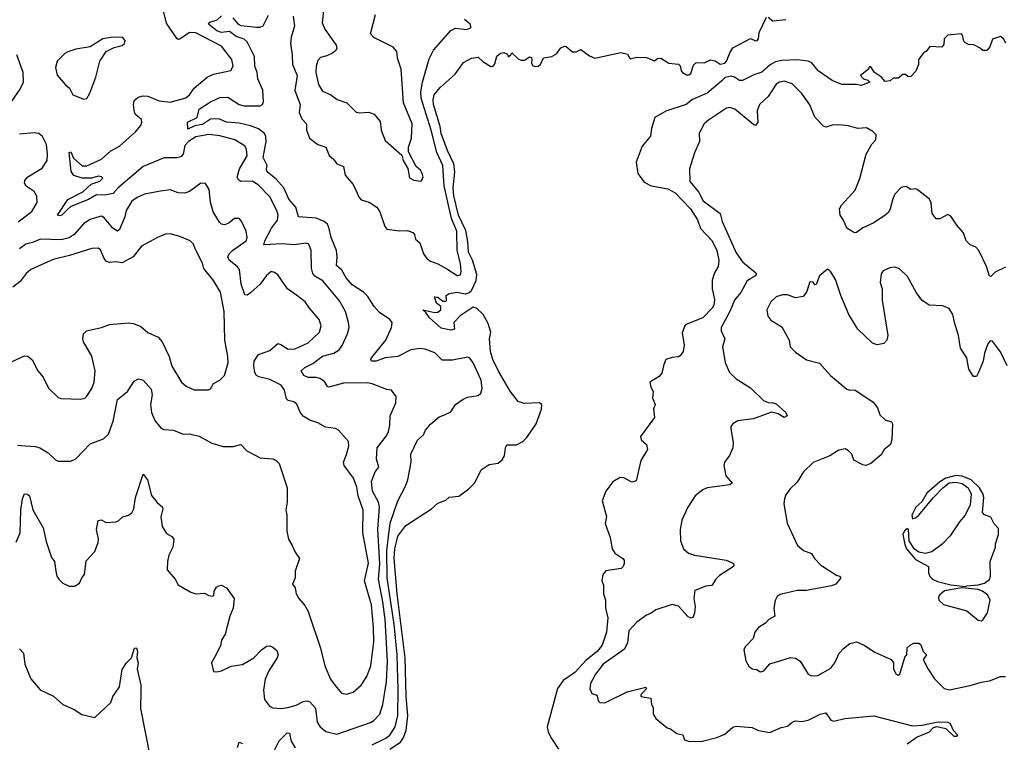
# Model space of a CAD drawing. Extents: x 2293878 to 2522763, y 823964 to 1006972.
# Tile 99 of 256: x 2327476 to 2333618, y 923069 to 927574. Entities that reach past the tile are written whole.
import ezdxf

# ---------------------------------------------------------------- set-up
doc = ezdxf.new("R2010")
doc.units = 0

msp = doc.modelspace()

# ---------------------------------------------------------------- linework, layer by layer
at = {"layer": '0CON20XD'}
for points in [[(2327454.3, 924315.7), (2327479.4, 924375), (2327482.9, 924515), (2327493.5, 924586.5), (2327505, 924617.5), (2327525, 924616), (2327535.7, 924605), (2327558.3, 924518.3), (2327622.9, 924405), (2327641.7, 924321.7), (2327675, 924220), (2327692.5, 924195), (2327700, 924135), (2327707.5, 924105), (2327720, 924085), (2327745, 924060), (2327785, 924042.5), (2327817, 924043), (2327849.3, 924060.7), (2327863.3, 924095), (2327878.8, 924115), (2327890.5, 924199.5), (2327945, 924257.5), (2327966, 924315), (2327967.5, 924335), (2327955.7, 924395), (2327965, 924452.5), (2327983.3, 924456.7), (2328015, 924440), (2328075, 924444), (2328095, 924452), (2328120, 924475), (2328155, 924484.3), (2328175, 924499.2), (2328188.2, 924525), (2328198.5, 924595), (2328245, 924740), (2328271.9, 924705), (2328297.3, 924607.3), (2328333.4, 924563.4), (2328366.2, 924535), (2328368.8, 924525), (2328356, 924475), (2328364, 924415), (2328390.7, 924370.7), (2328425, 924352.5), (2328436.7, 924335), (2328431.2, 924285), (2328406.2, 924235), (2328397, 924197), (2328396.2, 924145), (2328446.2, 924085), (2328465, 924050), (2328543.8, 924003.8), (2328575, 923994), (2328627.7, 923997.7), (2328655, 923983.8), (2328679.3, 923980.7), (2328685.9, 923984.1), (2328688.3, 924011.7), (2328703.3, 924035), (2328717.5, 924045), (2328735, 924047.5), (2328765, 924031.2), (2328812.5, 923965), (2328807.1, 923905), (2328787.1, 923855), (2328756.4, 923743.6), (2328734.2, 923705), (2328727.3, 923672.7), (2328705.9, 923624.1), (2328672.5, 923565), (2328685, 923510), (2328705, 923507.5), (2328735, 923514), (2328795, 923543.8), (2328865, 923554.4), (2328935.7, 923595), (2328985, 923646), (2329015, 923668), (2329035, 923670), (2329055, 923662), (2329080.3, 923640.3), (2329088, 923615), (2329082, 923595), (2329030, 923515), (2329007.5, 923462.5), (2328995.7, 923394.3), (2329002.5, 923335), (2329033.8, 923295), (2329055, 923283.8), (2329105, 923279.2), (2329147.5, 923285), (2329200.4, 923299.6), (2329245, 923323.4), (2329266.5, 923326.5), (2329285, 923321.5), (2329321.2, 923281.2), (2329332.2, 923195), (2329350, 923165), (2329385, 923136.7), (2329455, 923120.4), (2329665, 923191.5), (2329685.3, 923204.7), (2329721.8, 923245), (2329741.6, 923305), (2329762.9, 923445), (2329770.7, 923575), (2329755.5, 923835), (2329741.3, 923945), (2329713.3, 924085), (2329721.5, 924181.5), (2329708.8, 924395), (2329721.2, 924535), (2329713.5, 924565), (2329676.5, 924635), (2329669.6, 924695), (2329692.9, 924755), (2329715.7, 924785), (2329702.2, 924835), (2329705.3, 924904.7), (2329762.4, 924977.6), (2329776.2, 925005), (2329785.4, 925045), (2329787.1, 925105), (2329821.9, 925185), (2329824, 925225), (2329795, 925263.8), (2329765, 925268), (2329675, 925303.5), (2329645, 925309.1), (2329495, 925306.9), (2329405, 925282.5), (2329395, 925288), (2329377.6, 925317.6), (2329347.6, 925337.6), (2329325, 925343.8), (2329275, 925342.9), (2329247.5, 925355), (2329230.8, 925385), (2329254, 925406), (2329305, 925430.4), (2329365, 925475.4), (2329435.7, 925494.3), (2329467.9, 925515), (2329488.3, 925541.7), (2329520, 925615), (2329530, 925655), (2329527.5, 925685), (2329507.8, 925755), (2329471.3, 925821.3), (2329366.4, 925945), (2329317.5, 925975), (2329305, 925991.2), (2329295.6, 926025), (2329294.4, 926134.4), (2329278.8, 926175), (2329265, 926180.8), (2329185, 926169.6), (2329115, 926176.8), (2328999.2, 926169.2), (2329004.3, 926195), (2329046.7, 926273.3), (2329084.6, 926325), (2329088.5, 926355), (2329079.2, 926385), (2329035, 926468.6), (2328963.8, 926545), (2328925, 926567.1), (2328854.7, 926564.7), (2328842.6, 926572.6), (2328833, 926593), (2328846.4, 926643.6), (2328895.5, 926725), (2328891.4, 926765), (2328882.5, 926785), (2328816.7, 926825), (2328725, 926850.4), (2328655, 926858.3), (2328575, 926843.3), (2328528.8, 926815), (2328505, 926789.2), (2328494.8, 926735.2), (2328481.1, 926718.9), (2328456.7, 926713.3), (2328377.7, 926712.3), (2328245, 926659.1), (2328089.7, 926525), (2328059.2, 926490.8), (2328005, 926480.2), (2327955, 926481), (2327905, 926453.8), (2327795, 926409.6), (2327776.5, 926393.5), (2327739.2, 926355), (2327725, 926350.9), (2327711.2, 926355), (2327775, 926452.3), (2327869.9, 926500.1), (2327922.4, 926547.6), (2327975, 926566.7), (2327994.2, 926585), (2327986.7, 926595), (2327965, 926598), (2327924.3, 926585.7), (2327865, 926585.2), (2327813.4, 926603.4), (2327796.6, 926626.6), (2327785, 926746.7), (2327795, 926750), (2327810.7, 926710.7), (2327865, 926662.5), (2327895, 926662.9), (2327985, 926703.8), (2328043.5, 926756.5), (2328098.8, 926785), (2328198.1, 926875), (2328231.4, 926915), (2328237.5, 926935), (2328235, 926952.5), (2328200, 926980), (2328192, 926995), (2328185.8, 927045), (2328190, 927065), (2328200.7, 927079.3), (2328215, 927090.8), (2328245, 927098.6), (2328275, 927097.8), (2328305, 927085.5), (2328345, 927068.7), (2328415, 927060), (2328512.7, 927087.3), (2328535.6, 927105), (2328565, 927147.8), (2328645, 927216.2), (2328685, 927233.8), (2328792.3, 927257.7), (2328808, 927285), (2328799.2, 927325), (2328735, 927408.8), (2328575, 927491.8), (2328535, 927494.5), (2328475, 927452.5), (2328465, 927450), (2328455, 927456), (2328391.4, 927551.4), (2328368.6, 927645)], [(2329371.9, 927655), (2329362.9, 927555), (2329380, 927515), (2329450, 927415), (2329453.6, 927396.4), (2329447.3, 927382.7), (2329426.7, 927365), (2329392.5, 927347.5), (2329352, 927338), (2329335, 927320), (2329324.6, 927285), (2329323.8, 927245), (2329338.9, 927168.9), (2329365, 927128), (2329415.7, 927105.7), (2329456.4, 927076.4), (2329515.8, 927055.8), (2329575, 926996.7), (2329595, 926992.5), (2329653.6, 926996.4), (2329687.5, 926985), (2329725, 926940), (2329730.8, 926885), (2329755, 926820), (2329859.2, 926729.2), (2329867.5, 926695), (2329896.4, 926646.4), (2329907, 926587), (2329935, 926572.5), (2329975, 926567.5)], [(2329675, 923052.2), (2329760.5, 923095), (2329785, 923113.3), (2329818.1, 923165), (2329833.9, 923236.1), (2329837.1, 923402.9), (2329832.3, 923535), (2329830.4, 923615), (2329812.1, 923805), (2329767.8, 924095), (2329766.8, 924265), (2329785.8, 924434.2), (2329835.4, 924575), (2329882.1, 924665), (2329896.2, 924705), (2329916.9, 924815), (2329915.6, 924865), (2329957.5, 924952.5), (2329994.3, 924985), (2330008.1, 925015), (2330037.8, 925052.2), (2330091.8, 925098.2), (2330121.5, 925108.5), (2330165, 925130), (2330195, 925173.8), (2330242.4, 925207.6), (2330268.8, 925221.2), (2330335, 925230.8), (2330352, 925245), (2330360.6, 925275), (2330355, 925326.7), (2330305, 925434), (2330284.2, 925464.2), (2330270.5, 925470.5), (2330175, 925451.1), (2330111.4, 925451.4), (2330065, 925497.8), (2330005, 925520), (2329974.5, 925524.5), (2329915, 925516), (2329835, 925473.2), (2329755, 925465.6), (2329700, 925445), (2329670, 925445), (2329665.8, 925455), (2329670.6, 925465), (2329760.5, 925575), (2329795.4, 925654.6), (2329798.5, 925685), (2329785, 925704.4), (2329719.3, 925749.3), (2329686.5, 925786.5), (2329647.8, 925847.8), (2329619.8, 925875), (2329550.7, 925920.7), (2329511.5, 925965), (2329485, 926012), (2329452.3, 926042.3), (2329456.5, 926095), (2329452.6, 926135), (2329418, 926215), (2329405, 926279.2), (2329395, 926298.8), (2329375, 926315.9), (2329325, 926336.8), (2329215, 926344.3), (2329197.2, 926405), (2329155, 926454.6), (2329124.1, 926525), (2329075, 926580.5), (2329019.5, 926625), (2329014.4, 926645), (2329019.6, 926665), (2328993.5, 926715), (2329012.5, 926815), (2329010.7, 926845), (2329001.9, 926865), (2328965, 926893.5), (2328915, 926911.3), (2328845, 926928), (2328765, 926935.6), (2328718.6, 926955), (2328665, 926953.1), (2328615, 926920), (2328568.1, 926911.9), (2328525, 926892), (2328523.3, 926935), (2328583.1, 926965), (2328595.4, 927015), (2328665, 927061.8), (2328725, 927089.6), (2328775, 927090.2), (2328845, 927044.6), (2328876, 927036), (2328975, 927036.4), (2328989.4, 927045), (2328996.6, 927063.4), (2328992.3, 927135), (2328961.2, 927205), (2328957.5, 927245), (2328943.4, 927285), (2328940.5, 927345), (2328895.3, 927435.3), (2328875, 927452.9), (2328825, 927469.1), (2328785, 927500), (2328735, 927493.9), (2328705, 927504.1), (2328654.2, 927545), (2328661.1, 927558.9), (2328707.6, 927572.4), (2328735, 927596.9)], [(2328805, 927585.5), (2328837.1, 927547.1), (2328855, 927536.9), (2328955, 927527), (2328975, 927527.6), (2328993.7, 927536.3), (2329028, 927602)], [(2329180.9, 927595), (2329189.5, 927535), (2329169.4, 927465), (2329164.5, 927425), (2329175.3, 927355.3), (2329177.1, 927295), (2329205.7, 927225), (2329192.7, 927132.7), (2329226.3, 927045), (2329219.3, 926995), (2329236, 926956), (2329265.3, 926925.3), (2329264.5, 926884.5), (2329282.5, 926835), (2329335.5, 926795.5), (2329385, 926780), (2329407.1, 926727.1), (2329434, 926705), (2329455, 926675.8), (2329495, 926658), (2329506.7, 926605), (2329555, 926545.7), (2329593.1, 926465), (2329605, 926451.1), (2329655, 926437.1), (2329704.2, 926405), (2329722, 926375), (2329754.4, 926284.4), (2329765, 926268.9), (2329845, 926257.7), (2329895, 926258.6), (2329927.3, 926247.3), (2329937.5, 926235), (2329945.8, 926205), (2329972.2, 926182.2), (2329993.7, 926113.7), (2330015, 926086), (2330038.7, 926068.7), (2330085, 926051.9), (2330140.5, 926020.5), (2330205, 925978.2), (2330225, 925982.5), (2330229.6, 926005), (2330225, 926053.3), (2330204.8, 926134.8), (2330201.8, 926255), (2330168.6, 926335), (2330122.9, 926537.1), (2330116.3, 926665), (2330077, 926745), (2330043.5, 926885), (2329979.2, 927085), (2329978.3, 927125), (2329988.3, 927185), (2330030.7, 927330.7), (2330056.6, 927383.4), (2330165, 927505.8), (2330195, 927520), (2330262.9, 927512.9), (2330291.2, 927525), (2330286.2, 927545), (2330250, 927575)], [(2329975, 926567.5), (2329985, 926572.5), (2329992.5, 926595), (2329986.7, 926615), (2329975, 926636.7), (2329949.3, 926659.3), (2329900.7, 926750.7), (2329901.7, 926778.3), (2329919.2, 926835), (2329924.2, 926925), (2329869.4, 927055), (2329854.4, 927265), (2329833.2, 927333.2), (2329828.1, 927375), (2329805, 927403.3), (2329685, 927462), (2329664.2, 927485), (2329695, 927606.7)], [(2329785, 923025.2), (2329850.4, 923069.6), (2329867.7, 923095), (2329887.3, 923142.7), (2329897.1, 923235), (2329886.8, 923355), (2329880.5, 923595), (2329830.9, 923995), (2329811.5, 924215), (2329815, 924275.6), (2329835, 924354.6), (2329885, 924420.9), (2330044.2, 924525), (2330085, 924558.8), (2330135, 924578.8), (2330155, 924596.2), (2330215, 924604), (2330275, 924646), (2330314.3, 924685.7), (2330355, 924766.7), (2330405, 924800), (2330460.5, 924809.5), (2330485, 924828.8), (2330499.2, 924855), (2330506.2, 924905), (2330515, 924922.5), (2330575, 924924.3), (2330614, 924945), (2330640.3, 924969.7), (2330698.5, 925055), (2330731.1, 925145), (2330733.8, 925175), (2330715.8, 925185.8), (2330621.9, 925181.9), (2330585, 925194), (2330535, 925258.8), (2330461.8, 925381.8), (2330427.1, 925455), (2330413.6, 925505), (2330405.8, 925585), (2330413.8, 925625), (2330398.8, 925678.8), (2330366.4, 925736.4), (2330325, 925776), (2330305, 925780.8), (2330222.9, 925727.1), (2330184, 925685), (2330188.8, 925645), (2330165, 925637.5), (2330105, 925651.2), (2330032, 925715), (2330009.3, 925749.3), (2329990, 925765), (2330065, 925748), (2330085, 925751.2), (2330102.5, 925765), (2330103.3, 925785), (2330075, 925806.7), (2330064, 925846), (2330085, 925843.8), (2330115, 925820), (2330131.7, 925818.3), (2330137.5, 925822.5), (2330136.7, 925855), (2330155, 925867.1), (2330204.6, 925875.4), (2330255, 925865.3), (2330278.5, 925871.5), (2330294.1, 925885.9), (2330322.4, 925947.6), (2330326.8, 925985), (2330300.6, 926075), (2330275.3, 926125), (2330270.8, 926189.2), (2330259.6, 926259.6), (2330212, 926355), (2330183.3, 926476.7), (2330180, 926525), (2330190, 926625), (2330184, 926675), (2330145, 926757.8), (2330105, 926864.3), (2330097.7, 926907.7), (2330057.3, 927045), (2330055.5, 927074.5), (2330061.8, 927105), (2330097.9, 927152.1), (2330191.2, 927235), (2330245, 927306.7), (2330295, 927333.3), (2330335, 927340), (2330365, 927312.5), (2330415, 927282.5), (2330430, 927285), (2330440.7, 927299.3), (2330453, 927347), (2330475, 927364.2), (2330495, 927369.2), (2330518.3, 927358.3), (2330523, 927343), (2330540, 927355), (2330545, 927366.7), (2330585, 927330), (2330605, 927322.5), (2330625, 927322.5), (2330655, 927342.5), (2330668, 927338), (2330671.2, 927325), (2330669.2, 927305), (2330677.1, 927287.1), (2330692.1, 927282.1), (2330710, 927285), (2330724, 927295), (2330743.8, 927336.2), (2330795, 927344), (2330825, 927361.2), (2330850.9, 927399.1), (2330875, 927408.8), (2330885, 927406.7), (2330925, 927373.8), (2330946.1, 927373.9), (2330977, 927387), (2331029.3, 927349.3), (2331064.2, 927334.2), (2331225, 927368.8), (2331268.3, 927358.3), (2331285, 927330), (2331325, 927340), (2331385, 927338.8), (2331435, 927317.5), (2331455, 927332.5), (2331475, 927333.3), (2331525, 927302.9), (2331585, 927296.7), (2331595.8, 927285.8), (2331601.9, 927255), (2331610.6, 927245), (2331635, 927230.5), (2331649.5, 927230.5), (2331662.1, 927237.9), (2331679.2, 927290.8), (2331695, 927307.5), (2331745, 927305.5), (2331785, 927323.8), (2331815, 927317.5), (2331845.9, 927295.9), (2331875, 927301.8), (2331885.8, 927315), (2331905, 927368), (2331925, 927397.5), (2332035, 927456.2), (2332065, 927442.9), (2332076.4, 927443.6), (2332084, 927455), (2332088.6, 927495), (2332135, 927590)], [(2332145, 927589.5), (2332175, 927566.9), (2332255, 927575.4)], [(2327875, 927077.5), (2327895, 927083.3), (2327913.8, 927115), (2327950, 927215), (2327976, 927315), (2328015, 927376.2), (2328065, 927400), (2328115, 927413.8), (2328130, 927425), (2328133.3, 927445), (2328117.5, 927465), (2328045, 927463.8), (2327995, 927453.8), (2327915, 927404.2), (2327825, 927390), (2327775, 927374.4), (2327756.3, 927363.7), (2327708.8, 927315), (2327698, 927275), (2327708.8, 927228.8), (2327758.8, 927168.8), (2327786.8, 927146.8), (2327806.1, 927106.1), (2327875, 927077.5)], [(2333627, 927427), (2333613.3, 927455), (2333595, 927468.8), (2333545, 927452.5), (2333527.5, 927405), (2333508.3, 927381.7), (2333485, 927382.5), (2333466.4, 927396.4), (2333427, 927417), (2333395, 927420), (2333375, 927430), (2333365, 927440), (2333357, 927477), (2333350, 927485), (2333265, 927477.5), (2333243.3, 927455), (2333241.7, 927418.3), (2333228.3, 927401.7), (2333153, 927407), (2333130, 927375), (2333115, 927370), (2333083.3, 927325), (2333082.5, 927295), (2333067, 927253), (2333035, 927220), (2333018.3, 927218.3), (2333001.7, 927231.7), (2332985, 927232.5), (2332955, 927210), (2332925, 927210), (2332905, 927193.3), (2332875, 927187.5), (2332852.5, 927215), (2332807.5, 927245), (2332785, 927280), (2332775, 927280), (2332770, 927265), (2332720, 927225), (2332740, 927205), (2332767, 927197), (2332780, 927185), (2332725, 927163.8), (2332695, 927170), (2332605, 927170), (2332544.5, 927194.5), (2332456, 927255), (2332417.5, 927305), (2332394.3, 927314.3), (2332323.8, 927323.8), (2332230.9, 927319.1), (2332189.9, 927310.1), (2332156.6, 927293.4), (2332105, 927246.2), (2332055, 927230), (2331985, 927195.6), (2331965, 927195.7), (2331935, 927215.7), (2331915, 927221.5), (2331877.4, 927212.6), (2331855, 927191.9), (2331764.2, 927115), (2331673.8, 927076.2), (2331632.5, 927045), (2331506.8, 927003.2), (2331438, 926965), (2331416.2, 926895), (2331411.7, 926848.3), (2331359.2, 926785), (2331320.8, 926685), (2331331.2, 926615), (2331371.3, 926561.3), (2331415, 926538.1), (2331518.6, 926518.6), (2331565.7, 926495), (2331659.5, 926395), (2331705, 926326.2), (2331722.5, 926272.5), (2331795.8, 926195), (2331825.6, 926135), (2331838, 926075), (2331833.3, 926035), (2331810, 925995), (2331795, 925950), (2331796.2, 925895), (2331809.5, 925829.5), (2331805.4, 925795), (2331795.5, 925775), (2331736.9, 925715), (2331636.7, 925675), (2331625.7, 925664.3), (2331607.7, 925622.3), (2331621.2, 925545), (2331613.8, 925505), (2331595, 925477.5), (2331585, 925472.5), (2331545, 925468.8), (2331507.5, 925455), (2331493.3, 925425), (2331480.5, 925369.5), (2331465, 925350), (2331407.5, 925315), (2331412.5, 925282.5), (2331427.5, 925255), (2331423.3, 925216.7), (2331440, 925175), (2331430, 925145), (2331436.4, 925093.6), (2331348.8, 924975), (2331353.3, 924955), (2331386.7, 924925), (2331391.2, 924895), (2331350, 924825), (2331321.7, 924698.3), (2331295, 924691.2), (2331245, 924718.1), (2331221.1, 924718.9), (2331175, 924692), (2331132.7, 924635), (2331109.4, 924575), (2331136.4, 924476.4), (2331127, 924433), (2331158.8, 924345), (2331172, 924275), (2331187.3, 924247.3), (2331238.6, 924215), (2331245.6, 924205), (2331246.5, 924183.5), (2331240, 924165), (2331227.5, 924152.5), (2331133, 924137), (2331112.5, 924115), (2331107.5, 924075), (2331118.3, 924048.3), (2331117.1, 923995), (2331131.1, 923955), (2331130, 923905), (2331144.6, 923845), (2331135.5, 923755), (2331109.6, 923675), (2331077.9, 923635), (2331009.1, 923580.9), (2330939.1, 923505), (2330865.3, 923454.7), (2330831.2, 923405), (2330766.4, 923165), (2330771.5, 923135), (2330788.6, 923098.6), (2330836.7, 923025)], [(2327426.2, 927065), (2327478.7, 927141.3), (2327499.2, 927185), (2327497.5, 927245), (2327458.6, 927355)], [(2333625, 926031.4), (2333560.5, 925999.5), (2333535, 925972.2), (2333525, 925974.4), (2333507.5, 926035), (2333459.5, 926135), (2333440, 926155), (2333405, 926170), (2333380.6, 926195), (2333363.5, 926245), (2333321.8, 926291.8), (2333285, 926349.2), (2333265, 926359.2), (2333215, 926332), (2333192.7, 926332.7), (2333167.5, 926365), (2333162.4, 926432.4), (2333150.8, 926455), (2333075, 926516), (2333065, 926520), (2333035, 926515.7), (2333005, 926534.4), (2332975, 926527.5), (2332935, 926485.8), (2332922, 926458), (2332906.2, 926393.8), (2332895, 926372), (2332875, 926354.3), (2332805, 926307.5), (2332735, 926277.1), (2332695, 926246.2), (2332682.5, 926245), (2332635, 926273.3), (2332614, 926325), (2332593.8, 926355), (2332590, 926395), (2332602.6, 926417.4), (2332688.5, 926511.5), (2332716.5, 926583.5), (2332755.4, 926734.6), (2332792.2, 926797.8), (2332815.8, 926825), (2332818.8, 926855), (2332797.3, 926877.3), (2332758.8, 926898.8), (2332705, 926895.8), (2332645, 926913.1), (2332585, 926918.1), (2332543.6, 926916.4), (2332505, 926904.3), (2332489.4, 926909.4), (2332435, 926967.1), (2332404, 927044), (2332355, 927112.9), (2332294, 927174), (2332245, 927190.9), (2332215, 927184.5), (2332195, 927171.5), (2332145, 927094.5), (2332091.1, 927045), (2332076.7, 927005), (2332080, 926935), (2332066.7, 926915), (2332055, 926918.1), (2331937.1, 927015), (2331905, 927026.2), (2331885, 927021.9), (2331771.7, 926948.3), (2331746, 926925), (2331714.1, 926865.9), (2331717.1, 926815), (2331685.4, 926744.6), (2331654.6, 926645), (2331655.3, 926565), (2331710.3, 926500.3), (2331740.4, 926445), (2331845.3, 926365), (2331856.9, 926315), (2331945, 926120.6), (2331984.6, 926064.6), (2332068.6, 925995), (2332070, 925985), (2332062.5, 925975), (2332013.6, 925946.4), (2331975, 925873.3), (2331935, 925824.5), (2331905.6, 925754.4), (2331851.9, 925655), (2331852.2, 925635), (2331874.4, 925585), (2331859.6, 925535), (2331877.4, 925437.4), (2331903.5, 925373.5), (2331945, 925334.5)], [(2327465, 926313.9), (2327552.3, 926377.7), (2327584.4, 926435), (2327583, 926473), (2327565, 926502.9), (2327515.7, 926535), (2327505.8, 926555), (2327508.6, 926571.4), (2327526.4, 926593.6), (2327615, 926648.6), (2327646.4, 926695), (2327649.2, 926735), (2327642.1, 926795), (2327616.9, 926845), (2327595, 926864.2), (2327565, 926868.1), (2327475, 926860.8)], [(2329442.6, 923422.6), (2329483.8, 923375), (2329515, 923369.2), (2329555, 923382), (2329605, 923425.8), (2329640.2, 923479.8), (2329666.4, 923545), (2329684.1, 923695), (2329682.6, 923785), (2329669.5, 923925), (2329626.9, 924075), (2329650.7, 924185), (2329615.3, 924375), (2329618.4, 924515), (2329586.3, 924605), (2329578.8, 924658.8), (2329558.2, 924715), (2329499.1, 924795), (2329495.6, 924815), (2329513.6, 924863.6), (2329528, 924915), (2329526.2, 924945), (2329465, 925014), (2329445, 925024.3), (2329383.8, 925033.8), (2329335, 925060.8), (2329285, 925077.1), (2329245, 925102.5), (2329225, 925126.2), (2329205, 925176.2), (2329185, 925190.8), (2329150, 925200), (2329139.1, 925209.1), (2329128.2, 925265), (2329106.9, 925295), (2329035, 925329.7), (2328966.7, 925346.7), (2328952.9, 925355), (2328941.5, 925375), (2328935.5, 925415), (2328938.5, 925445), (2328965, 925485.6), (2329035, 925510.5), (2329085, 925554.2), (2329105, 925549.4), (2329150.8, 925520.8), (2329195, 925521.8), (2329275, 925560), (2329345.7, 925625), (2329355.6, 925665), (2329344.4, 925705), (2329282.5, 925775), (2329256.5, 925815), (2329203.3, 925856.7), (2329146.3, 925896.3), (2329085, 925984.2), (2329065, 925998.6), (2329045, 926004), (2329015, 925980), (2328975.9, 925924.1), (2328915, 925870.5), (2328895, 925855.6), (2328879.5, 925859.5), (2328856.9, 925925), (2328845.8, 926015.8), (2328832.5, 926035), (2328783.1, 926075), (2328774.5, 926095), (2328782.5, 926115), (2328802.1, 926135), (2328888.6, 926195), (2328894.2, 926215), (2328888.6, 926255), (2328858.3, 926318.3), (2328843.9, 926333.9), (2328815, 926334), (2328782.1, 926307.9), (2328755, 926295.7), (2328735, 926298.1), (2328721.1, 926311.1), (2328682.5, 926375), (2328666.7, 926436.7), (2328656.9, 926515), (2328635, 926553.3), (2328605, 926553.8), (2328535, 926502.5), (2328505, 926492), (2328465, 926494.4), (2328415, 926512.2), (2328354.6, 926505.4), (2328255, 926485.5), (2328208, 926465), (2328175, 926441.9), (2328140.4, 926385), (2328131.3, 926345), (2328097.5, 926265), (2328085, 926256.4), (2328056.9, 926275), (2328005, 926337.5), (2327988, 926348), (2327975, 926347.8), (2327915, 926329.1), (2327875, 926303.8), (2327815.6, 926234.4), (2327785, 926213.6), (2327735, 926201.7), (2327605, 926205.9), (2327555, 926184.7), (2327512.9, 926175), (2327474.8, 926145.2)], [(2327375, 925418.9), (2327505, 925478.6), (2327527, 925477), (2327553.4, 925453.4), (2327589.2, 925385), (2327622, 925345), (2327655, 925276.7), (2327715, 925218.8), (2327735, 925211.2), (2327855, 925208), (2327882.5, 925215), (2327895, 925226.7), (2327925.6, 925274.4), (2327939.2, 925315), (2327946, 925385), (2327925.5, 925475.5), (2327873.3, 925565), (2327868.9, 925585), (2327873.1, 925615), (2327893.3, 925635), (2327985, 925655.5), (2328035, 925673.1), (2328155, 925683.1), (2328185, 925678.9), (2328230.5, 925660.5), (2328275, 925624.4), (2328338.6, 925595), (2328364.4, 925565), (2328407.1, 925475), (2328423.8, 925413.8), (2328484.2, 925315), (2328515, 925288.8), (2328565, 925266), (2328653.3, 925266.7), (2328665, 925272.5), (2328684.1, 925305.9), (2328725, 925326.2), (2328753.8, 925355), (2328775.7, 925434.3), (2328774.3, 925475), (2328755.6, 925575), (2328751.1, 925755), (2328729.1, 925875), (2328685, 925948.8), (2328625, 926022), (2328615, 926056.7), (2328569.2, 926145), (2328560, 926175), (2328540, 926195), (2328475, 926222.9), (2328415, 926238.6), (2328385, 926237.1), (2328335, 926216.9), (2328235, 926162.9), (2328183.6, 926096.4), (2328115, 926058.2), (2328075, 926063.6), (2328035, 926060.8), (2328017.3, 926067.3), (2328001.5, 926085), (2327980, 926140), (2327965, 926149.4), (2327925, 926146.4), (2327786.9, 926103.1), (2327685, 926078.2), (2327544.6, 926015.4), (2327515, 925992.5), (2327477.6, 925942.4), (2327433.7, 925906.3)], [(2333635.4, 925415), (2333595, 925503.8), (2333545, 925570), (2333529.3, 925570.7), (2333515, 925552.5), (2333494.2, 925495), (2333486, 925445), (2333455, 925370), (2333445, 925350), (2333425, 925350), (2333396.7, 925395), (2333383.3, 925465), (2333344.3, 925525), (2333333.3, 925605), (2333306.5, 925685), (2333296.4, 925736.4), (2333275, 925773.3), (2333235, 925790), (2333150, 925795), (2333103.3, 925825), (2333070.3, 925870.3), (2333015, 925973.3), (2332965, 926020), (2332935, 926030), (2332903, 926027), (2332862.7, 926007.3), (2332849.3, 925989.3), (2332844.2, 925935), (2332855.7, 925895), (2332857.1, 925825), (2332890.8, 925605), (2332884.2, 925575.8), (2332865.6, 925554.4), (2332825, 925546.2), (2332795, 925556.2), (2332705, 925644.3), (2332648.7, 925735), (2332597.6, 925855), (2332565, 925953.1), (2332535, 926001.2), (2332515, 926017.5), (2332465, 925977.5), (2332445, 925922.5), (2332435, 925920), (2332425, 925937.5), (2332405, 925940), (2332384.2, 925875.8), (2332362.3, 925847.7), (2332315, 925839.2), (2332265, 925857.5), (2332235, 925858.6), (2332194.5, 925845.5), (2332160.8, 925815), (2332137.5, 925765), (2332142, 925725), (2332160.9, 925700.9), (2332229.1, 925659.1), (2332275.8, 925575), (2332282, 925535), (2332315, 925502), (2332383.8, 925453.8), (2332465, 925432.2), (2332534.3, 925355), (2332635, 925271.4), (2332655, 925264.3), (2332685.8, 925265.8), (2332799.8, 925189.8), (2332826.2, 925155), (2332840.7, 925110.7), (2332875, 925080), (2332915, 925067.5), (2332920, 925055), (2332916.4, 924956.4), (2332907.5, 924925), (2332867.5, 924895), (2332849.7, 924860.3), (2332785, 924808), (2332755, 924794.4), (2332735, 924798.8), (2332678.3, 924828.3), (2332666.2, 924865), (2332646.9, 924886.9), (2332625, 924898), (2332585, 924889.2), (2332530, 924855), (2332425, 924813.3), (2332365, 924754), (2332325, 924690), (2332281.2, 924648.8), (2332255, 924612.5), (2332246.4, 924586.4), (2332242.5, 924555), (2332264, 924435), (2332328.1, 924295), (2332365, 924264.3), (2332415, 924246.7), (2332434.5, 924214.5), (2332473.5, 924173.5), (2332570.3, 924110.3), (2332590, 924105), (2332597.5, 924095), (2332566.2, 924055), (2332540, 924045), (2332385, 924014.6), (2332325, 924014.5), (2332220.3, 923989.7), (2332201.2, 923978.8), (2332187.7, 923952.3), (2332180, 923905), (2332186.2, 923855), (2332148.8, 923835), (2332127.9, 923812.1), (2332085, 923784.2), (2332061.2, 923755), (2332051.2, 923715), (2332002, 923665), (2331993.8, 923645), (2332005, 923577.5), (2332025, 923542.5), (2332045, 923526.7), (2332075, 923522.5), (2332095, 923507.5), (2332105, 923510), (2332117.5, 923515), (2332155, 923557.5), (2332183.8, 923566.2), (2332285, 923597.5), (2332315, 923594), (2332345, 923573.8), (2332395, 923493.8), (2332415, 923484), (2332455, 923486), (2332535, 923530.8), (2332560, 923565), (2332587.5, 923625), (2332615, 923654.4), (2332655, 923684.3), (2332695, 923695.6), (2332743.8, 923675), (2332810.7, 923630.7), (2332912.5, 923585), (2332926.7, 923565), (2332926.7, 923525), (2332943.9, 923493.9), (2332955, 923487.5), (2332965.9, 923494.1), (2333000, 923605), (2333010, 923615), (2333013, 923657), (2333030, 923675), (2333053, 923687), (2333085, 923687.5), (2333097, 923677), (2333112.5, 923635), (2333132.5, 923615), (2333112.5, 923585), (2333142.9, 923525), (2333183.3, 923465), (2333242, 923405), (2333275.7, 923395.7), (2333405, 923422), (2333473, 923443), (2333525, 923452.5), (2333595, 923478.1), (2333625, 923480)], [(2327462.3, 924922.3), (2327512.4, 924917.6), (2327575, 924913.5), (2327601.4, 924905), (2327653.3, 924873.3), (2327699.5, 924829.5), (2327715, 924822), (2327795, 924822.5), (2327825, 924835.8), (2327915, 924929.2), (2327998.3, 924961.7), (2328029.8, 924990.2), (2328059.3, 925070.7), (2328086, 925205), (2328147.5, 925255), (2328190.5, 925319.5), (2328215.9, 925334.1), (2328245, 925325.6), (2328295, 925271.2), (2328302.7, 925235), (2328292.3, 925175), (2328297.7, 925125), (2328318.2, 925075), (2328355, 925031.4), (2328375, 925018.1), (2328435, 925015.7), (2328495, 924990.8), (2328535, 924992), (2328595, 924977.5), (2328674.4, 924934.4), (2328745, 924912), (2328807.3, 924912.7), (2328855.8, 924925.8), (2328893.3, 924885), (2328975, 924843.3), (2329054.1, 924835.9), (2329076.2, 924825), (2329095, 924806.7), (2329144.4, 924655), (2329144.4, 924565), (2329135.8, 924515), (2329141.4, 924485), (2329142, 924385), (2329152, 924335), (2329176.3, 924296.3), (2329193.4, 924253.4), (2329222, 924215), (2329194.4, 924135.6), (2329194, 924095), (2329176.7, 924055), (2329195, 924032.5), (2329201.2, 923995), (2329216, 923965), (2329255, 923921.2), (2329274.6, 923884.6), (2329351.9, 923655), (2329379.2, 923545), (2329415, 923463.3), (2329442.6, 923422.6)], [(2331945, 925334.5), (2332035, 925278.6), (2332115, 925200), (2332145, 925187.5), (2332175, 925186), (2332195, 925178), (2332255.7, 925125.8), (2332262.9, 925105), (2332245, 925094.4), (2332206.6, 925116.6), (2332165, 925127.5), (2332052.5, 925085), (2331955, 925073.3), (2331924, 925055), (2331912.4, 925037.6), (2331911.4, 925025), (2331925.5, 924935), (2331924.4, 924905), (2331902.8, 924857.2), (2331873.3, 924815), (2331868.9, 924795), (2331880.5, 924730.5), (2331920.8, 924685), (2331905, 924673.1), (2331764.6, 924655.4), (2331737.6, 924642.4), (2331688.6, 924605), (2331643.3, 924535), (2331605.4, 924454.6), (2331595.6, 924395), (2331598.5, 924325), (2331616.7, 924275), (2331647.9, 924247.9), (2331685, 924236.2), (2331882.5, 924205), (2331925.6, 924185.6), (2331931.2, 924175), (2331928, 924165), (2331840.9, 924109.1), (2331817.8, 924085), (2331794.3, 924045.7), (2331755, 924043.1), (2331687.1, 924015), (2331680.9, 923965), (2331689.5, 923915), (2331685.6, 923874.4), (2331675, 923847.5), (2331665, 923843.3), (2331645, 923852), (2331585, 923917.1), (2331545, 923928), (2331445, 923894.3), (2331415, 923873.1), (2331385, 923861.4), (2331325, 923818.1), (2331275.5, 923764.5), (2331267.9, 923687.9), (2331249.6, 923650.4), (2331115.4, 923555), (2331066.7, 923493.3), (2331037.1, 923435), (2331032.3, 923402.3), (2331045, 923372.5), (2331075, 923362.5), (2331086.1, 923326.1), (2331095, 923316.7), (2331125, 923314.4), (2331265, 923384), (2331381.7, 923411.7), (2331386.1, 923403.9), (2331350, 923365), (2331350, 923355), (2331413, 923343), (2331416.7, 923305), (2331426.7, 923285), (2331427.5, 923245), (2331445, 923217.5), (2331515, 923160), (2331535, 923153.3), (2331575, 923123.8), (2331612.5, 923115), (2331622.5, 923085), (2331655, 923074), (2331735, 923076.2), (2331825, 923098.6), (2331875, 923120), (2331925, 923164), (2331945, 923170), (2332045, 923160.6), (2332085, 923142.5), (2332155, 923129.5), (2332225, 923160.6), (2332265, 923170), (2332295, 923194), (2332315, 923202), (2332355, 923198.8), (2332395, 923207.5), (2332470, 923245), (2332505, 923252.5), (2332535, 923206.7), (2332555, 923200), (2332622.7, 923217.3), (2332805, 923232.9), (2333045, 923172), (2333105, 923175.8), (2333205, 923196.5), (2333265, 923194), (2333281.2, 923185), (2333300, 923145), (2333326.7, 923115), (2333320, 923105), (2333305, 923104.2), (2333255, 923152), (2333194.1, 923165.9), (2333175, 923160), (2333148.6, 923131.4), (2333075, 923100), (2333011.9, 923058.1)], [(2333375, 924040), (2333385, 924043.3), (2333455, 924050.5), (2333495, 924061.8), (2333526.1, 924083.9), (2333531.1, 924105), (2333528.8, 924195), (2333563.3, 924285), (2333563.9, 924306.1), (2333582.5, 924365), (2333581.7, 924401.7), (2333555, 924430), (2333533, 924473), (2333495, 924486.7), (2333481.2, 924501.2), (2333490.9, 924595), (2333485.7, 924615.7), (2333462.7, 924655), (2333411.2, 924705), (2333355, 924727.9), (2333315, 924732.7), (2333253.8, 924715), (2333215, 924692.2), (2333135, 924621.2), (2333102.5, 924567.5), (2333066.7, 924535), (2333040.6, 924485), (2333045, 924462.5), (2333065, 924468), (2333085, 924484.3), (2333175, 924592.5), (2333235, 924655.8), (2333275, 924686), (2333315, 924690.6), (2333355, 924682.5), (2333392, 924655), (2333411.2, 924615), (2333405, 924550), (2333373.3, 924485), (2333337.7, 924442.3), (2333280, 924355), (2333230, 924305), (2333165, 924256), (2333125, 924246), (2333105, 924249.2), (2333083.8, 924255), (2333056, 924275), (2333024.3, 924325), (2333020, 924395), (2333015, 924402.5), (2332995, 924386.2), (2332985.8, 924365), (2332997, 924303), (2333008.8, 924275), (2333065, 924207.9), (2333145.6, 924165.6), (2333144.2, 924125), (2333153.4, 924103.4), (2333170.8, 924085), (2333201.3, 924071.3), (2333285, 924051.1), (2333375, 924040)], [(2333475, 923826.2), (2333485, 923833.3), (2333513.2, 923876.8), (2333529.5, 923955), (2333516.2, 923986.2), (2333481.4, 924011.4), (2333455, 924021.1), (2333355, 924030.8), (2333245, 924013.3), (2333211.4, 923985), (2333207, 923973), (2333210.6, 923955), (2333237.8, 923927.8), (2333385, 923888.2), (2333455, 923831.2), (2333475, 923826.2)], [(2327475, 923652.5), (2327499.4, 923625), (2327508.6, 923555), (2327544.4, 923464.4), (2327603.3, 923395), (2327686.6, 923356.6), (2327745, 923303.8), (2327815, 923273.3), (2327863, 923243), (2327945, 923223.3), (2328043.8, 923316.2), (2328056.7, 923355), (2328099.2, 923415), (2328115, 923523.3), (2328142.5, 923565), (2328173.8, 923595), (2328192.5, 923655), (2328205, 923657.5), (2328210, 923635), (2328206.7, 923595), (2328214, 923565), (2328208, 923525), (2328231.9, 923425), (2328231.5, 923385), (2328229.8, 923279.8), (2328289.4, 922975)], [(2329062.3, 923015), (2329095, 923077.5), (2329145, 923128.6), (2329158, 923125), (2329169.1, 923075), (2329193.3, 923035)], [(2328833.7, 923036.3), (2328845, 923070), (2328865, 923060.8)]]:
    msp.add_lwpolyline(points, dxfattribs=at)

doc.saveas('drawing.dxf')
